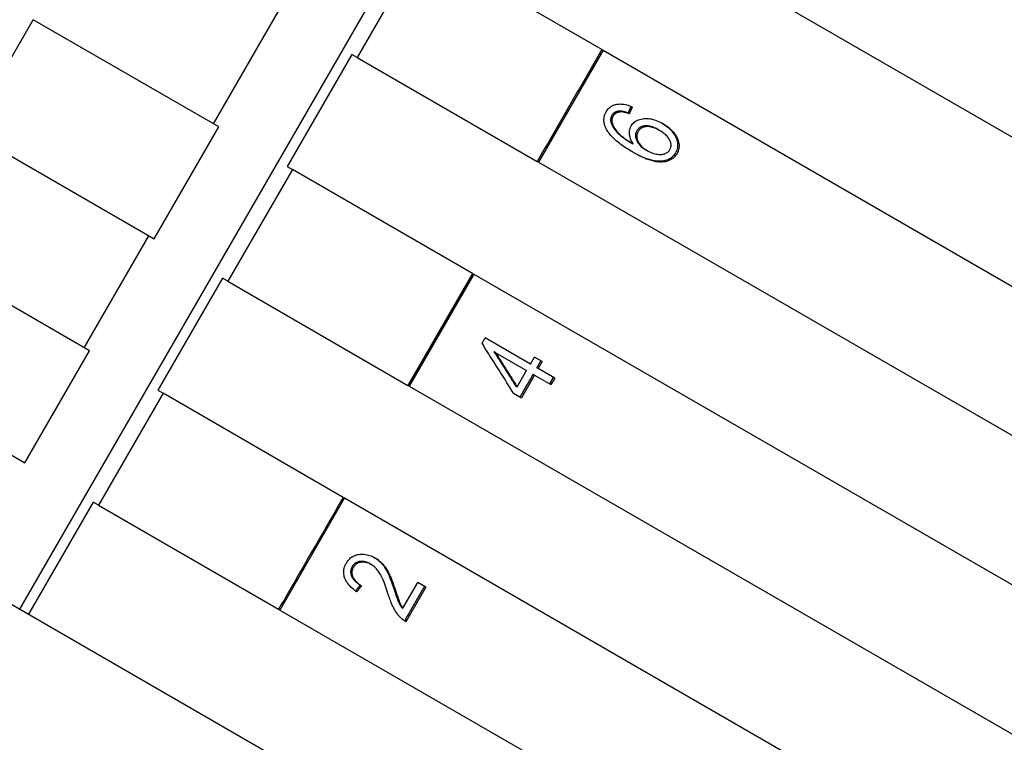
# Model space of a CAD drawing. Header units: millimetres. Extents: x 1027 to 3615, y 406 to 1468.
# Tile 8 of 19: x 1305 to 1328, y 931 to 948. Entities that reach past the tile are written whole.
import ezdxf

# ---------------------------------------------------------------- set-up
doc = ezdxf.new("R2010")
doc.units = ezdxf.units.MM
doc.layers.add('DETAIL', color=2, linetype='Continuous')

msp = doc.modelspace()

# ---------------------------------------------------------------- linework, layer by layer
at = {"layer": 'DETAIL'}
for p, q in [((1267.317, 956.161), (1332.269, 918.661)), ((1305.445, 934.148), (1317.445, 954.932)), ((1320.475, 949.719), (1343.202, 936.597)), ((1314.767, 949.55), (1313.267, 946.952)), ((1318.948, 947.136), (1314.767, 949.55)), ((1309.935, 945.412), (1311.435, 948.01)), ((1304.252, 945.229), (1305.752, 947.827)), ((1310.057, 945.342), (1305.752, 947.827)), ((1313.146, 947.022), (1311.646, 944.424)), ((1313.267, 946.952), (1313.146, 947.022)), ((1313.267, 946.952), (1317.448, 944.538)), ((1318.975, 947.121), (1317.475, 944.523)), ((1318.948, 947.136), (1318.975, 947.121)), ((1318.975, 947.121), (1341.702, 933.999)), ((1319.349, 945.704), (1319.378, 945.687)), ((1319.554, 945.662), (1319.584, 945.644)), ((1308.557, 942.743), (1310.057, 945.342)), ((1304.252, 945.229), (1308.557, 942.743)), ((1320.253, 945.277), (1320.285, 945.259)), ((1319.645, 944.961), (1319.676, 944.944)), ((1319.967, 944.807), (1319.999, 944.789)), ((1311.646, 944.424), (1311.767, 944.354)), ((1317.475, 944.523), (1317.448, 944.538)), ((1317.475, 944.523), (1340.202, 931.401)), ((1311.767, 944.354), (1310.267, 941.756)), ((1315.948, 941.94), (1311.767, 944.354)), ((1307.057, 940.145), (1302.752, 942.63)), ((1306.935, 940.216), (1308.435, 942.814)), ((1315.948, 941.94), (1314.448, 939.342)), ((1315.975, 941.925), (1314.475, 939.327)), ((1315.948, 941.94), (1315.975, 941.925)), ((1315.975, 941.925), (1338.702, 928.803)), ((1310.146, 941.826), (1308.646, 939.228)), ((1310.267, 941.756), (1310.146, 941.826)), ((1310.267, 941.756), (1314.448, 939.342)), ((1316.167, 940.321), (1316.237, 940.443)), ((1317.288, 939.836), (1316.237, 940.443)), ((1305.557, 937.547), (1307.057, 940.145)), ((1316.444, 940.124), (1316.474, 940.107)), ((1316.474, 940.107), (1317.202, 939.687)), ((1301.252, 940.032), (1305.557, 937.547)), ((1317.288, 939.836), (1317.382, 940)), ((1317.564, 939.895), (1317.382, 940)), ((1317.564, 939.895), (1317.469, 939.731)), ((1316.982, 939.306), (1317.202, 939.687)), ((1317.437, 939.75), (1317.469, 939.731)), ((1317.853, 939.51), (1317.469, 939.731)), ((1317.383, 939.582), (1317.079, 939.055)), ((1317.351, 939.601), (1317.383, 939.582)), ((1317.383, 939.582), (1317.767, 939.36)), ((1317.853, 939.51), (1317.767, 939.36)), ((1308.646, 939.228), (1308.767, 939.158)), ((1314.475, 939.327), (1314.448, 939.342)), ((1314.475, 939.327), (1337.202, 926.205)), ((1316.897, 939.16), (1317.079, 939.055)), ((1316.95, 939.325), (1316.982, 939.306)), ((1308.767, 939.158), (1307.267, 936.56)), ((1312.948, 936.744), (1308.767, 939.158)), ((1312.975, 936.729), (1311.475, 934.13)), ((1312.948, 936.744), (1312.975, 936.729)), ((1312.975, 936.729), (1335.702, 923.607)), ((1307.146, 936.63), (1305.646, 934.032)), ((1307.267, 936.56), (1307.146, 936.63)), ((1307.267, 936.56), (1311.448, 934.146)), ((1313.567, 935.203), (1313.597, 935.186)), ((1313.342, 934.711), (1313.372, 934.694)), ((1314.126, 934.607), (1314.158, 934.589)), ((1314.331, 934.176), (1314.674, 934.77)), ((1314.864, 934.66), (1314.401, 933.859)), ((1314.864, 934.66), (1314.674, 934.77)), ((1311.475, 934.13), (1311.448, 934.146)), ((1314.299, 934.194), (1314.331, 934.176)), ((1311.475, 934.13), (1334.202, 921.009))]:
    msp.add_line(p, q, dxfattribs=at)
at = {"layer": 'DETAIL', "flags": 128}
for points in [[(1305.44, 947.285), (1305.502, 947.394), (1305.565, 947.502), (1305.627, 947.61), (1305.69, 947.718), (1305.752, 947.827)], [(1318.948, 947.136), (1318.885, 947.028), (1318.823, 946.92), (1318.76, 946.812), (1318.698, 946.703), (1318.635, 946.595), (1318.573, 946.487), (1318.51, 946.379), (1318.448, 946.27), (1318.385, 946.162), (1318.323, 946.054), (1318.26, 945.946), (1318.198, 945.837), (1318.135, 945.729), (1318.073, 945.621), (1318.01, 945.513), (1317.948, 945.404), (1317.885, 945.296), (1317.823, 945.188), (1317.76, 945.08), (1317.698, 944.971), (1317.635, 944.863), (1317.573, 944.755), (1317.51, 944.647), (1317.448, 944.538)], [(1319.047, 945.692), (1319.062, 945.715), (1319.077, 945.736), (1319.093, 945.756), (1319.111, 945.774), (1319.13, 945.791), (1319.149, 945.806), (1319.17, 945.82), (1319.192, 945.832), (1319.215, 945.842), (1319.239, 945.851), (1319.265, 945.858), (1319.291, 945.864), (1319.318, 945.868), (1319.346, 945.87), (1319.374, 945.871), (1319.403, 945.87), (1319.432, 945.867), (1319.462, 945.863), (1319.493, 945.857), (1319.524, 945.849), (1319.555, 945.84), (1319.587, 945.829), (1319.62, 945.816), (1319.653, 945.802)], [(1319.622, 945.815), (1319.619, 945.809), (1319.616, 945.802), (1319.613, 945.796), (1319.61, 945.79), (1319.608, 945.783), (1319.605, 945.777), (1319.602, 945.77), (1319.599, 945.764), (1319.596, 945.758), (1319.593, 945.751), (1319.591, 945.745), (1319.588, 945.738), (1319.585, 945.732), (1319.582, 945.726), (1319.579, 945.719), (1319.577, 945.713), (1319.574, 945.706), (1319.571, 945.7), (1319.568, 945.694), (1319.565, 945.687), (1319.562, 945.681), (1319.56, 945.674), (1319.557, 945.668), (1319.554, 945.662)], [(1319.653, 945.802), (1319.65, 945.795), (1319.647, 945.789), (1319.644, 945.782), (1319.641, 945.775), (1319.638, 945.769), (1319.636, 945.762), (1319.633, 945.756), (1319.63, 945.749), (1319.627, 945.743), (1319.624, 945.736), (1319.621, 945.73), (1319.618, 945.723), (1319.615, 945.717), (1319.613, 945.71), (1319.61, 945.703), (1319.607, 945.697), (1319.604, 945.69), (1319.601, 945.684), (1319.598, 945.677), (1319.595, 945.671), (1319.592, 945.664), (1319.589, 945.658), (1319.587, 945.651), (1319.584, 945.644)], [(1319.057, 945.278), (1319.048, 945.296), (1319.039, 945.314), (1319.031, 945.333), (1319.023, 945.351), (1319.017, 945.369), (1319.011, 945.387), (1319.006, 945.404), (1319.002, 945.422), (1318.999, 945.44), (1318.997, 945.457), (1318.995, 945.475), (1318.994, 945.492), (1318.994, 945.509), (1318.995, 945.526), (1318.997, 945.543), (1318.999, 945.56), (1319.002, 945.577), (1319.006, 945.594), (1319.011, 945.61), (1319.017, 945.627), (1319.023, 945.643), (1319.03, 945.659), (1319.039, 945.676), (1319.047, 945.692)], [(1319.177, 945.604), (1319.174, 945.598), (1319.171, 945.592), (1319.168, 945.586), (1319.165, 945.58), (1319.163, 945.574), (1319.161, 945.568), (1319.159, 945.562), (1319.157, 945.555), (1319.155, 945.549), (1319.154, 945.542), (1319.153, 945.536), (1319.152, 945.529), (1319.151, 945.523), (1319.151, 945.516), (1319.15, 945.509), (1319.15, 945.503), (1319.15, 945.496), (1319.151, 945.489), (1319.151, 945.482), (1319.152, 945.475), (1319.153, 945.468), (1319.154, 945.461), (1319.156, 945.454), (1319.158, 945.447)], [(1319.349, 945.704), (1319.339, 945.703), (1319.329, 945.702), (1319.32, 945.7), (1319.311, 945.698), (1319.302, 945.696), (1319.293, 945.694), (1319.285, 945.691), (1319.276, 945.688), (1319.268, 945.685), (1319.261, 945.681), (1319.253, 945.678), (1319.246, 945.674), (1319.239, 945.669), (1319.232, 945.665), (1319.225, 945.66), (1319.219, 945.655), (1319.213, 945.649), (1319.207, 945.644), (1319.202, 945.638), (1319.196, 945.632), (1319.191, 945.625), (1319.186, 945.619), (1319.182, 945.612), (1319.177, 945.604)], [(1319.206, 945.588), (1319.203, 945.582), (1319.2, 945.576), (1319.197, 945.57), (1319.194, 945.563), (1319.192, 945.557), (1319.19, 945.551), (1319.188, 945.545), (1319.186, 945.538), (1319.184, 945.532), (1319.183, 945.526), (1319.182, 945.519), (1319.181, 945.513), (1319.18, 945.506), (1319.18, 945.499), (1319.179, 945.493), (1319.179, 945.486), (1319.18, 945.479), (1319.18, 945.472), (1319.18, 945.465), (1319.181, 945.458), (1319.182, 945.451), (1319.184, 945.444), (1319.185, 945.437), (1319.187, 945.43)], [(1319.378, 945.687), (1319.368, 945.686), (1319.359, 945.685), (1319.349, 945.683), (1319.34, 945.681), (1319.331, 945.679), (1319.322, 945.677), (1319.314, 945.674), (1319.306, 945.671), (1319.298, 945.668), (1319.29, 945.665), (1319.282, 945.661), (1319.275, 945.657), (1319.268, 945.653), (1319.261, 945.648), (1319.255, 945.643), (1319.248, 945.638), (1319.242, 945.633), (1319.236, 945.627), (1319.231, 945.621), (1319.225, 945.615), (1319.22, 945.609), (1319.215, 945.602), (1319.211, 945.595), (1319.206, 945.588)], [(1319.554, 945.662), (1319.543, 945.666), (1319.533, 945.669), (1319.523, 945.673), (1319.512, 945.676), (1319.503, 945.679), (1319.493, 945.682), (1319.483, 945.685), (1319.474, 945.688), (1319.465, 945.69), (1319.456, 945.692), (1319.447, 945.694), (1319.438, 945.696), (1319.43, 945.698), (1319.422, 945.699), (1319.413, 945.701), (1319.406, 945.702), (1319.398, 945.703), (1319.39, 945.704), (1319.383, 945.704), (1319.376, 945.705), (1319.369, 945.705), (1319.362, 945.705), (1319.356, 945.705), (1319.349, 945.704)], [(1319.584, 945.644), (1319.573, 945.648), (1319.562, 945.652), (1319.552, 945.656), (1319.542, 945.659), (1319.532, 945.662), (1319.522, 945.665), (1319.513, 945.668), (1319.503, 945.671), (1319.494, 945.673), (1319.485, 945.675), (1319.476, 945.677), (1319.468, 945.679), (1319.459, 945.681), (1319.451, 945.682), (1319.443, 945.684), (1319.435, 945.685), (1319.427, 945.686), (1319.42, 945.687), (1319.412, 945.687), (1319.405, 945.688), (1319.398, 945.688), (1319.391, 945.688), (1319.385, 945.688), (1319.378, 945.687)], [(1319.158, 945.447), (1319.163, 945.429), (1319.169, 945.41), (1319.177, 945.392), (1319.185, 945.373), (1319.195, 945.354), (1319.206, 945.336), (1319.218, 945.317), (1319.231, 945.298), (1319.245, 945.278), (1319.26, 945.259), (1319.277, 945.24), (1319.294, 945.22), (1319.313, 945.2), (1319.334, 945.18), (1319.357, 945.16), (1319.382, 945.139), (1319.408, 945.118), (1319.436, 945.097), (1319.466, 945.075), (1319.498, 945.053), (1319.532, 945.031), (1319.568, 945.008), (1319.606, 944.985), (1319.645, 944.961)], [(1319.187, 945.43), (1319.192, 945.412), (1319.198, 945.393), (1319.206, 945.375), (1319.214, 945.356), (1319.224, 945.337), (1319.235, 945.319), (1319.247, 945.3), (1319.26, 945.281), (1319.274, 945.261), (1319.29, 945.242), (1319.306, 945.223), (1319.324, 945.203), (1319.343, 945.183), (1319.364, 945.163), (1319.387, 945.143), (1319.411, 945.122), (1319.438, 945.101), (1319.466, 945.079), (1319.497, 945.058), (1319.529, 945.035), (1319.563, 945.013), (1319.599, 944.99), (1319.636, 944.967), (1319.676, 944.944)], [(1319.676, 944.944), (1319.663, 944.963), (1319.651, 944.983), (1319.641, 945.002), (1319.631, 945.021), (1319.622, 945.04), (1319.615, 945.059), (1319.608, 945.078), (1319.602, 945.096), (1319.597, 945.115), (1319.593, 945.133), (1319.591, 945.152), (1319.589, 945.17), (1319.588, 945.188), (1319.588, 945.205), (1319.588, 945.223), (1319.59, 945.24), (1319.592, 945.256), (1319.595, 945.272), (1319.599, 945.288), (1319.603, 945.304), (1319.608, 945.319), (1319.615, 945.334), (1319.622, 945.349), (1319.629, 945.363)], [(1319.629, 945.363), (1319.644, 945.387), (1319.661, 945.409), (1319.68, 945.429), (1319.7, 945.448), (1319.722, 945.465), (1319.746, 945.48), (1319.771, 945.493), (1319.798, 945.505), (1319.827, 945.514), (1319.857, 945.522), (1319.889, 945.528), (1319.923, 945.532), (1319.957, 945.535), (1319.992, 945.535), (1320.028, 945.533), (1320.063, 945.529), (1320.099, 945.523), (1320.136, 945.514), (1320.172, 945.504), (1320.209, 945.491), (1320.247, 945.476), (1320.285, 945.459), (1320.323, 945.44), (1320.361, 945.419)], [(1320.253, 945.277), (1320.226, 945.292), (1320.199, 945.306), (1320.172, 945.319), (1320.146, 945.329), (1320.12, 945.339), (1320.094, 945.347), (1320.07, 945.353), (1320.045, 945.358), (1320.021, 945.361), (1319.997, 945.363), (1319.974, 945.364), (1319.951, 945.363), (1319.929, 945.36), (1319.908, 945.356), (1319.889, 945.352), (1319.87, 945.345), (1319.852, 945.338), (1319.835, 945.329), (1319.82, 945.319), (1319.805, 945.308), (1319.792, 945.295), (1319.779, 945.281), (1319.768, 945.266), (1319.758, 945.25)], [(1320.285, 945.259), (1320.257, 945.274), (1320.23, 945.288), (1320.203, 945.301), (1320.177, 945.311), (1320.151, 945.321), (1320.126, 945.329), (1320.101, 945.335), (1320.076, 945.34), (1320.052, 945.343), (1320.028, 945.345), (1320.005, 945.346), (1319.982, 945.345), (1319.96, 945.342), (1319.939, 945.339), (1319.919, 945.334), (1319.9, 945.328), (1319.883, 945.32), (1319.866, 945.311), (1319.85, 945.301), (1319.836, 945.29), (1319.822, 945.278), (1319.81, 945.264), (1319.798, 945.249), (1319.788, 945.232)], [(1320.345, 945.428), (1320.381, 945.406), (1320.415, 945.382), (1320.447, 945.358), (1320.479, 945.332), (1320.508, 945.305), (1320.536, 945.277), (1320.563, 945.248), (1320.588, 945.218), (1320.611, 945.187), (1320.631, 945.156), (1320.649, 945.126), (1320.665, 945.095), (1320.678, 945.064), (1320.688, 945.034), (1320.697, 945.003), (1320.702, 944.972), (1320.705, 944.941), (1320.706, 944.911), (1320.704, 944.882), (1320.7, 944.853), (1320.693, 944.824), (1320.684, 944.796), (1320.672, 944.768), (1320.658, 944.741)], [(1320.361, 945.419), (1320.398, 945.397), (1320.434, 945.373), (1320.467, 945.348), (1320.5, 945.323), (1320.531, 945.296), (1320.56, 945.267), (1320.587, 945.238), (1320.614, 945.207), (1320.638, 945.176), (1320.659, 945.145), (1320.678, 945.114), (1320.694, 945.083), (1320.708, 945.051), (1320.719, 945.02), (1320.728, 944.989), (1320.734, 944.957), (1320.738, 944.926), (1320.739, 944.895), (1320.737, 944.865), (1320.733, 944.836), (1320.726, 944.806), (1320.717, 944.778), (1320.705, 944.75), (1320.691, 944.722)], [(1319.667, 944.752), (1319.628, 944.774), (1319.591, 944.797), (1319.555, 944.819), (1319.52, 944.841), (1319.486, 944.864), (1319.453, 944.886), (1319.421, 944.908), (1319.391, 944.93), (1319.361, 944.953), (1319.333, 944.975), (1319.306, 944.997), (1319.28, 945.019), (1319.255, 945.04), (1319.231, 945.062), (1319.209, 945.084), (1319.187, 945.106), (1319.167, 945.128), (1319.148, 945.149), (1319.13, 945.171), (1319.113, 945.192), (1319.097, 945.214), (1319.083, 945.235), (1319.07, 945.256), (1319.057, 945.278)], [(1319.758, 945.25), (1319.749, 945.233), (1319.741, 945.216), (1319.735, 945.198), (1319.731, 945.18), (1319.729, 945.161), (1319.728, 945.142), (1319.728, 945.123), (1319.73, 945.104), (1319.734, 945.084), (1319.74, 945.064), (1319.747, 945.043), (1319.755, 945.023), (1319.765, 945.002), (1319.777, 944.982), (1319.789, 944.962), (1319.804, 944.943), (1319.819, 944.924), (1319.836, 944.906), (1319.855, 944.888), (1319.874, 944.871), (1319.896, 944.854), (1319.918, 944.838), (1319.942, 944.822), (1319.967, 944.807)], [(1319.788, 945.232), (1319.779, 945.215), (1319.772, 945.198), (1319.766, 945.18), (1319.762, 945.162), (1319.759, 945.144), (1319.758, 945.125), (1319.759, 945.106), (1319.761, 945.086), (1319.765, 945.066), (1319.77, 945.046), (1319.777, 945.026), (1319.786, 945.005), (1319.796, 944.984), (1319.808, 944.964), (1319.82, 944.944), (1319.835, 944.925), (1319.85, 944.906), (1319.867, 944.888), (1319.886, 944.87), (1319.906, 944.853), (1319.927, 944.836), (1319.949, 944.82), (1319.973, 944.804), (1319.999, 944.789)], [(1320.528, 944.813), (1320.536, 944.829), (1320.543, 944.845), (1320.548, 944.862), (1320.551, 944.879), (1320.553, 944.897), (1320.553, 944.915), (1320.552, 944.934), (1320.549, 944.953), (1320.544, 944.972), (1320.538, 944.992), (1320.53, 945.012), (1320.52, 945.033), (1320.509, 945.054), (1320.497, 945.074), (1320.482, 945.094), (1320.467, 945.114), (1320.449, 945.134), (1320.43, 945.152), (1320.41, 945.171), (1320.388, 945.189), (1320.365, 945.207), (1320.34, 945.225), (1320.313, 945.242), (1320.285, 945.259)], [(1320.658, 944.741), (1320.639, 944.711), (1320.618, 944.684), (1320.596, 944.659), (1320.571, 944.637), (1320.545, 944.617), (1320.517, 944.599), (1320.486, 944.584), (1320.454, 944.57), (1320.42, 944.56), (1320.384, 944.551), (1320.346, 944.545), (1320.306, 944.542), (1320.264, 944.541), (1320.22, 944.544), (1320.174, 944.55), (1320.125, 944.559), (1320.074, 944.572), (1320.02, 944.589), (1319.965, 944.609), (1319.906, 944.632), (1319.846, 944.659), (1319.783, 944.69), (1319.718, 944.723), (1319.651, 944.761)], [(1320.691, 944.722), (1320.672, 944.692), (1320.651, 944.665), (1320.628, 944.64), (1320.603, 944.617), (1320.576, 944.597), (1320.548, 944.579), (1320.517, 944.564), (1320.484, 944.551), (1320.45, 944.54), (1320.413, 944.532), (1320.375, 944.526), (1320.334, 944.523), (1320.292, 944.522), (1320.247, 944.526), (1320.199, 944.532), (1320.15, 944.542), (1320.098, 944.556), (1320.043, 944.573), (1319.986, 944.594), (1319.927, 944.619), (1319.866, 944.647), (1319.802, 944.678), (1319.735, 944.713), (1319.667, 944.752)], [(1319.999, 944.789), (1320.024, 944.775), (1320.05, 944.762), (1320.077, 944.75), (1320.103, 944.739), (1320.13, 944.73), (1320.157, 944.721), (1320.185, 944.714), (1320.213, 944.708), (1320.24, 944.704), (1320.267, 944.701), (1320.292, 944.7), (1320.317, 944.7), (1320.341, 944.702), (1320.364, 944.705), (1320.386, 944.711), (1320.407, 944.717), (1320.427, 944.726), (1320.446, 944.735), (1320.463, 944.745), (1320.479, 944.756), (1320.493, 944.769), (1320.506, 944.782), (1320.518, 944.797), (1320.528, 944.813)], [(1316.897, 939.16), (1316.867, 939.208), (1316.837, 939.256), (1316.807, 939.305), (1316.777, 939.353), (1316.746, 939.401), (1316.716, 939.45), (1316.686, 939.498), (1316.655, 939.546), (1316.625, 939.594), (1316.595, 939.643), (1316.564, 939.691), (1316.534, 939.74), (1316.503, 939.788), (1316.473, 939.836), (1316.442, 939.885), (1316.412, 939.933), (1316.381, 939.982), (1316.351, 940.03), (1316.32, 940.079), (1316.29, 940.127), (1316.259, 940.176), (1316.228, 940.224), (1316.198, 940.273), (1316.167, 940.321)], [(1316.444, 940.124), (1316.465, 940.091), (1316.486, 940.057), (1316.507, 940.024), (1316.529, 939.991), (1316.55, 939.957), (1316.571, 939.924), (1316.592, 939.891), (1316.613, 939.857), (1316.635, 939.824), (1316.656, 939.791), (1316.677, 939.757), (1316.698, 939.724), (1316.719, 939.691), (1316.74, 939.657), (1316.761, 939.624), (1316.782, 939.591), (1316.803, 939.558), (1316.824, 939.524), (1316.845, 939.491), (1316.866, 939.458), (1316.887, 939.425), (1316.908, 939.391), (1316.929, 939.358), (1316.95, 939.325)], [(1316.474, 940.107), (1316.495, 940.074), (1316.516, 940.04), (1316.538, 940.007), (1316.559, 939.973), (1316.58, 939.94), (1316.601, 939.907), (1316.623, 939.873), (1316.644, 939.84), (1316.665, 939.806), (1316.686, 939.773), (1316.708, 939.74), (1316.729, 939.706), (1316.75, 939.673), (1316.771, 939.64), (1316.792, 939.606), (1316.813, 939.573), (1316.834, 939.54), (1316.856, 939.506), (1316.877, 939.473), (1316.898, 939.44), (1316.919, 939.406), (1316.94, 939.373), (1316.961, 939.34), (1316.982, 939.306)], [(1317.532, 939.913), (1317.528, 939.907), (1317.524, 939.9), (1317.52, 939.893), (1317.516, 939.886), (1317.512, 939.879), (1317.508, 939.872), (1317.504, 939.866), (1317.5, 939.859), (1317.496, 939.852), (1317.492, 939.845), (1317.488, 939.838), (1317.484, 939.832), (1317.48, 939.825), (1317.476, 939.818), (1317.472, 939.811), (1317.469, 939.804), (1317.465, 939.797), (1317.461, 939.791), (1317.457, 939.784), (1317.453, 939.777), (1317.449, 939.77), (1317.445, 939.763), (1317.441, 939.757), (1317.437, 939.75)], [(1317.351, 939.601), (1317.338, 939.579), (1317.326, 939.557), (1317.313, 939.535), (1317.3, 939.513), (1317.288, 939.491), (1317.275, 939.469), (1317.262, 939.447), (1317.25, 939.425), (1317.237, 939.403), (1317.224, 939.381), (1317.211, 939.359), (1317.199, 939.337), (1317.186, 939.315), (1317.173, 939.293), (1317.161, 939.271), (1317.148, 939.249), (1317.135, 939.227), (1317.123, 939.205), (1317.11, 939.184), (1317.097, 939.162), (1317.085, 939.14), (1317.072, 939.118), (1317.059, 939.096), (1317.047, 939.074)], [(1317.82, 939.529), (1317.816, 939.522), (1317.813, 939.516), (1317.809, 939.51), (1317.805, 939.504), (1317.802, 939.498), (1317.798, 939.491), (1317.795, 939.485), (1317.791, 939.479), (1317.787, 939.473), (1317.784, 939.467), (1317.78, 939.46), (1317.777, 939.454), (1317.773, 939.448), (1317.77, 939.442), (1317.766, 939.435), (1317.762, 939.429), (1317.759, 939.423), (1317.755, 939.417), (1317.752, 939.411), (1317.748, 939.404), (1317.744, 939.398), (1317.741, 939.392), (1317.737, 939.386), (1317.734, 939.38)], [(1312.948, 936.744), (1312.885, 936.636), (1312.823, 936.528), (1312.76, 936.419), (1312.698, 936.311), (1312.635, 936.203), (1312.573, 936.095), (1312.51, 935.986), (1312.448, 935.878), (1312.385, 935.77), (1312.323, 935.662), (1312.26, 935.553), (1312.198, 935.445), (1312.135, 935.337), (1312.073, 935.228), (1312.01, 935.12), (1311.948, 935.012), (1311.885, 934.904), (1311.823, 934.795), (1311.76, 934.687), (1311.698, 934.579), (1311.635, 934.471), (1311.573, 934.362), (1311.51, 934.254), (1311.448, 934.146)], [(1313.019, 935.218), (1313.036, 935.247), (1313.055, 935.273), (1313.075, 935.297), (1313.096, 935.319), (1313.119, 935.339), (1313.142, 935.357), (1313.167, 935.373), (1313.193, 935.386), (1313.22, 935.398), (1313.249, 935.408), (1313.278, 935.415), (1313.309, 935.421), (1313.341, 935.424), (1313.372, 935.426), (1313.404, 935.425), (1313.435, 935.423), (1313.467, 935.419), (1313.499, 935.413), (1313.53, 935.405), (1313.562, 935.395), (1313.594, 935.383), (1313.626, 935.369), (1313.658, 935.354), (1313.69, 935.336)], [(1313.675, 935.345), (1313.698, 935.33), (1313.72, 935.315), (1313.742, 935.298), (1313.763, 935.281), (1313.784, 935.263), (1313.804, 935.245), (1313.823, 935.225), (1313.842, 935.205), (1313.86, 935.183), (1313.878, 935.16), (1313.896, 935.136), (1313.913, 935.11), (1313.93, 935.083), (1313.946, 935.055), (1313.962, 935.025), (1313.978, 934.994), (1313.994, 934.96), (1314.01, 934.921), (1314.028, 934.879), (1314.046, 934.833), (1314.065, 934.782), (1314.084, 934.728), (1314.105, 934.67), (1314.126, 934.607)], [(1313.69, 935.336), (1313.714, 935.322), (1313.738, 935.306), (1313.761, 935.29), (1313.783, 935.273), (1313.804, 935.255), (1313.825, 935.236), (1313.845, 935.216), (1313.865, 935.196), (1313.884, 935.174), (1313.902, 935.151), (1313.921, 935.126), (1313.938, 935.1), (1313.956, 935.073), (1313.973, 935.044), (1313.989, 935.014), (1314.005, 934.983), (1314.022, 934.948), (1314.039, 934.91), (1314.057, 934.867), (1314.075, 934.82), (1314.095, 934.768), (1314.115, 934.713), (1314.136, 934.653), (1314.158, 934.589)], [(1313.263, 934.553), (1313.227, 934.578), (1313.194, 934.603), (1313.163, 934.629), (1313.134, 934.655), (1313.107, 934.681), (1313.082, 934.707), (1313.06, 934.734), (1313.04, 934.761), (1313.022, 934.789), (1313.006, 934.817), (1312.992, 934.845), (1312.981, 934.874), (1312.972, 934.902), (1312.965, 934.931), (1312.96, 934.96), (1312.958, 934.988), (1312.957, 935.017), (1312.959, 935.046), (1312.964, 935.075), (1312.97, 935.103), (1312.979, 935.132), (1312.99, 935.161), (1313.003, 935.19), (1313.019, 935.218)], [(1313.154, 935.137), (1313.144, 935.119), (1313.136, 935.101), (1313.13, 935.083), (1313.125, 935.064), (1313.121, 935.046), (1313.119, 935.027), (1313.119, 935.009), (1313.121, 934.99), (1313.123, 934.971), (1313.128, 934.953), (1313.134, 934.934), (1313.141, 934.915), (1313.15, 934.896), (1313.161, 934.877), (1313.172, 934.859), (1313.186, 934.841), (1313.2, 934.824), (1313.216, 934.807), (1313.234, 934.79), (1313.253, 934.774), (1313.273, 934.758), (1313.295, 934.742), (1313.318, 934.726), (1313.342, 934.711)], [(1313.183, 935.12), (1313.173, 935.102), (1313.165, 935.084), (1313.159, 935.066), (1313.154, 935.047), (1313.15, 935.029), (1313.149, 935.01), (1313.148, 934.992), (1313.15, 934.973), (1313.153, 934.954), (1313.157, 934.936), (1313.163, 934.917), (1313.17, 934.898), (1313.18, 934.879), (1313.19, 934.86), (1313.202, 934.842), (1313.215, 934.824), (1313.23, 934.807), (1313.246, 934.79), (1313.263, 934.773), (1313.282, 934.756), (1313.303, 934.74), (1313.324, 934.725), (1313.348, 934.709), (1313.372, 934.694)], [(1313.567, 935.203), (1313.547, 935.214), (1313.527, 935.224), (1313.508, 935.232), (1313.488, 935.239), (1313.468, 935.245), (1313.448, 935.25), (1313.429, 935.254), (1313.409, 935.257), (1313.389, 935.258), (1313.37, 935.258), (1313.35, 935.257), (1313.33, 935.255), (1313.311, 935.252), (1313.293, 935.247), (1313.275, 935.242), (1313.258, 935.235), (1313.242, 935.227), (1313.227, 935.217), (1313.213, 935.207), (1313.2, 935.195), (1313.187, 935.183), (1313.175, 935.169), (1313.164, 935.153), (1313.154, 935.137)], [(1313.597, 935.186), (1313.577, 935.197), (1313.557, 935.206), (1313.537, 935.215), (1313.517, 935.222), (1313.498, 935.228), (1313.478, 935.233), (1313.458, 935.237), (1313.438, 935.24), (1313.419, 935.241), (1313.399, 935.241), (1313.379, 935.24), (1313.36, 935.238), (1313.34, 935.235), (1313.322, 935.23), (1313.304, 935.225), (1313.288, 935.218), (1313.272, 935.21), (1313.256, 935.201), (1313.242, 935.19), (1313.229, 935.179), (1313.216, 935.166), (1313.204, 935.152), (1313.193, 935.137), (1313.183, 935.12)], [(1313.985, 934.513), (1313.968, 934.565), (1313.952, 934.615), (1313.935, 934.662), (1313.919, 934.707), (1313.903, 934.749), (1313.887, 934.789), (1313.872, 934.827), (1313.856, 934.862), (1313.841, 934.894), (1313.826, 934.924), (1313.812, 934.952), (1313.797, 934.977), (1313.782, 935), (1313.767, 935.022), (1313.752, 935.044), (1313.736, 935.064), (1313.72, 935.083), (1313.704, 935.101), (1313.687, 935.118), (1313.67, 935.133), (1313.652, 935.148), (1313.634, 935.162), (1313.615, 935.174), (1313.597, 935.186)], [(1313.342, 934.711), (1313.338, 934.706), (1313.333, 934.7), (1313.329, 934.694), (1313.324, 934.688), (1313.32, 934.682), (1313.315, 934.677), (1313.311, 934.671), (1313.306, 934.665), (1313.302, 934.659), (1313.297, 934.654), (1313.293, 934.648), (1313.288, 934.642), (1313.284, 934.636), (1313.28, 934.63), (1313.275, 934.625), (1313.271, 934.619), (1313.266, 934.613), (1313.262, 934.607), (1313.257, 934.602), (1313.253, 934.596), (1313.248, 934.59), (1313.244, 934.584), (1313.239, 934.578), (1313.235, 934.573)], [(1313.372, 934.694), (1313.368, 934.688), (1313.363, 934.682), (1313.359, 934.677), (1313.354, 934.671), (1313.349, 934.665), (1313.345, 934.659), (1313.34, 934.653), (1313.336, 934.647), (1313.331, 934.641), (1313.327, 934.635), (1313.322, 934.63), (1313.317, 934.624), (1313.313, 934.618), (1313.308, 934.612), (1313.304, 934.606), (1313.299, 934.6), (1313.295, 934.594), (1313.29, 934.588), (1313.286, 934.583), (1313.281, 934.577), (1313.276, 934.571), (1313.272, 934.565), (1313.267, 934.559), (1313.263, 934.553)], [(1314.126, 934.607), (1314.137, 934.572), (1314.148, 934.538), (1314.159, 934.507), (1314.169, 934.478), (1314.178, 934.45), (1314.187, 934.425), (1314.195, 934.402), (1314.203, 934.381), (1314.21, 934.363), (1314.216, 934.346), (1314.222, 934.331), (1314.228, 934.319), (1314.233, 934.308), (1314.239, 934.296), (1314.244, 934.286), (1314.25, 934.275), (1314.256, 934.264), (1314.261, 934.254), (1314.267, 934.243), (1314.273, 934.233), (1314.28, 934.223), (1314.286, 934.214), (1314.292, 934.204), (1314.299, 934.194)], [(1314.831, 934.679), (1314.811, 934.646), (1314.792, 934.613), (1314.773, 934.579), (1314.754, 934.546), (1314.734, 934.513), (1314.715, 934.479), (1314.696, 934.446), (1314.677, 934.412), (1314.657, 934.379), (1314.638, 934.346), (1314.619, 934.312), (1314.599, 934.279), (1314.58, 934.246), (1314.561, 934.212), (1314.542, 934.179), (1314.522, 934.145), (1314.503, 934.112), (1314.484, 934.079), (1314.465, 934.045), (1314.445, 934.012), (1314.426, 933.979), (1314.407, 933.945), (1314.388, 933.912), (1314.368, 933.879)], [(1314.274, 933.955), (1314.259, 933.971), (1314.244, 933.987), (1314.23, 934.004), (1314.216, 934.021), (1314.202, 934.039), (1314.189, 934.057), (1314.176, 934.076), (1314.163, 934.095), (1314.151, 934.115), (1314.139, 934.135), (1314.128, 934.156), (1314.117, 934.177), (1314.106, 934.199), (1314.095, 934.222), (1314.084, 934.246), (1314.073, 934.271), (1314.062, 934.298), (1314.051, 934.325), (1314.04, 934.354), (1314.029, 934.383), (1314.018, 934.414), (1314.007, 934.446), (1313.996, 934.479), (1313.985, 934.513)], [(1314.158, 934.589), (1314.169, 934.554), (1314.18, 934.52), (1314.191, 934.489), (1314.2, 934.459), (1314.21, 934.432), (1314.219, 934.407), (1314.227, 934.384), (1314.235, 934.363), (1314.242, 934.344), (1314.248, 934.327), (1314.254, 934.313), (1314.26, 934.3), (1314.265, 934.289), (1314.271, 934.278), (1314.276, 934.267), (1314.282, 934.256), (1314.288, 934.245), (1314.294, 934.235), (1314.3, 934.225), (1314.306, 934.215), (1314.312, 934.205), (1314.318, 934.195), (1314.325, 934.185), (1314.331, 934.176)], [(1314.401, 933.859), (1314.395, 933.862), (1314.389, 933.866), (1314.383, 933.869), (1314.377, 933.873), (1314.372, 933.876), (1314.366, 933.88), (1314.361, 933.884), (1314.355, 933.887), (1314.349, 933.891), (1314.344, 933.895), (1314.339, 933.899), (1314.333, 933.903), (1314.328, 933.907), (1314.323, 933.911), (1314.318, 933.915), (1314.313, 933.919), (1314.308, 933.924), (1314.303, 933.928), (1314.298, 933.932), (1314.293, 933.937), (1314.288, 933.941), (1314.283, 933.946), (1314.279, 933.951), (1314.274, 933.955)]]:
    msp.add_lwpolyline(points, dxfattribs=at)

doc.saveas('drawing.dxf')
